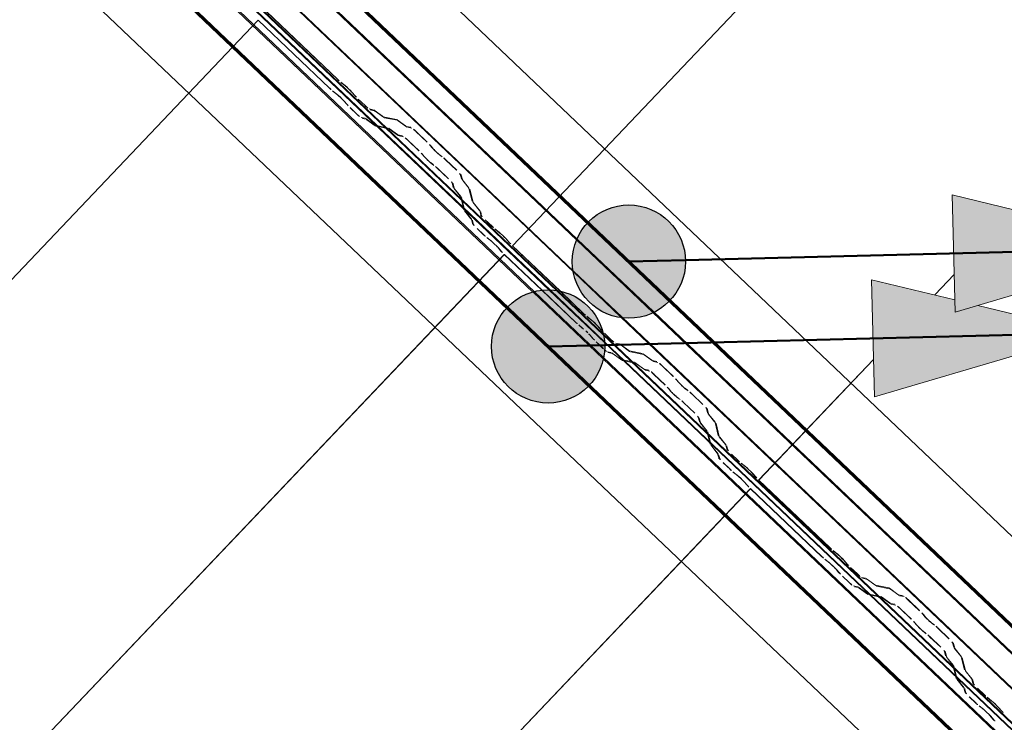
# Model space of a CAD drawing. Header units: metres. Extents: x 32343131.6 to 32343183.7, y 5699223.3 to 5699275.1.
# Tile 86 of 190: x 32343154.5 to 32343155.6, y 5699251.6 to 5699252.4. Entities that reach past the tile are written whole.
import ezdxf

# ---------------------------------------------------------------- set-up
doc = ezdxf.new("R2010")
doc.units = ezdxf.units.M
doc.layers.add('0-1', color=7, linetype='Continuous', lineweight=5)
doc.layers.add('A-DETL-GENF', color=7, linetype='Continuous', lineweight=18)
for name, color, linetype, lineweight, true_color in [('A-DETL-GENF-3', 5, 'Continuous', 18, 0x0000ff), ('A-DETL-GENF-4', 5, 'Continuous', 50, 0x0000ff), ('A-ROOF-1', 7, 'Continuous', 5, 0xcccccc), ('E-POWR-CNDT-1', 5, 'Continuous', 70, 0x0000ff), ('G-IMPT-1', 5, 'Continuous', 25, 0x0000ff), ('S-BEAM-1', 7, 'Continuous', 5, 0xcccccc)]:
    doc.layers.add(name, color=color, linetype=linetype, lineweight=lineweight, true_color=true_color)

# ---------------------------------------------------------------- blocks, each defined once
blk = doc.blocks.new('Ortgang Hochpunkt1 - Ortgang Hochpunkt-3544518-TGA_190_LP5_GR_DA-TGA-01_G_')
at = {"layer": 'A-ROOF-1'}
for p, q in [((89.4753, -25.0355), (54.6993, 8.0497)), ((89.4753, -25.0355), (54.6993, 8.0497)), ((69.0474, -5.8065), (63.3006, -0.3391)), ((69.046, -5.8064), (63.3008, -0.3406)), ((69.0387, -5.8056), (63.3019, -0.3478)), ((69.0375, -5.8055), (63.3021, -0.3489)), ((69.0195, -5.8076), (63.3009, -0.367)), ((63.3011, -0.3655), (69.0211, -5.8073)), ((69.0971, -5.8814), (69.0198, -5.8079)), ((69.0211, -5.8073), (69.0973, -5.8798)), ((69.0983, -5.8633), (69.0375, -5.8055)), ((69.0981, -5.8621), (69.0387, -5.8056)), ((69.097, -5.8549), (69.046, -5.8064)), ((69.0968, -5.8535), (69.0474, -5.8065)), ((71.9457, -8.5639), (69.0968, -5.8535)), ((71.9442, -8.5637), (69.097, -5.8549)), ((71.9369, -8.5629), (69.0981, -5.8621)), ((71.9358, -8.5628), (69.0983, -5.8633)), ((71.9177, -8.5648), (69.0971, -5.8814)), ((69.0973, -5.8798), (71.9192, -8.5645))]:
    blk.add_line(p, q, dxfattribs=at)
blk = doc.blocks.new('Wasserleitblech1 - Wasserleitblech-3545928-TGA_190_LP5_GR_DA-TGA-01_G_')
at = {"layer": 'A-ROOF-1'}
for p, q in [((97.5593, -16.5384), (62.7833, 16.5468)), ((97.5593, -16.5384), (62.7833, 16.5468)), ((71.6277, 8.3789), (77.3397, 2.9446)), ((77.3358, 2.9082), (71.5911, 8.3735)), ((77.3356, 2.9094), (71.5924, 8.3734)), ((77.3393, 2.9435), (71.6267, 8.3785)), ((77.4231, 2.8639), (77.3393, 2.9435)), ((77.3397, 2.9446), (77.4241, 2.8644)), ((77.3892, 2.8585), (77.3356, 2.9094)), ((77.3879, 2.8586), (77.3358, 2.9082)), ((80.2344, 0.1505), (77.3879, 2.8586)), ((80.2342, 0.1518), (77.3892, 2.8585)), ((80.2375, 0.1863), (77.4231, 2.8639)), ((77.4241, 2.8644), (80.2379, 0.1873))]:
    blk.add_line(p, q, dxfattribs=at)
blk = doc.blocks.new('ARC_190_LPX_FM_Stellplätze_rvt-1-TGA_190_LP5_GR_DA-TGA-01_G_')
at = {"layer": 'S-BEAM-1'}
for p, q in [((32343155.0355, 5699252.1228), (32343163.2978, 5699260.8073)), ((32343155.0355, 5699252.1228), (32343163.2978, 5699260.8073)), ((32343155.0356, 5699252.1229), (32343163.2979, 5699260.8074)), ((32343155.0356, 5699252.1229), (32343163.2979, 5699260.8074)), ((32343154.7638, 5699252.3813), (32343154.8426, 5699252.3063)), ((32343154.8427, 5699252.3064), (32343154.7639, 5699252.3814)), ((32343146.4925, 5699243.6873), (32343154.7548, 5699252.3718)), ((32343146.4925, 5699243.6873), (32343154.7548, 5699252.3718)), ((32343146.4926, 5699243.6874), (32343154.7549, 5699252.3719)), ((32343146.4926, 5699243.6874), (32343154.7549, 5699252.3719)), ((32343154.7548, 5699252.3718), (32343154.7549, 5699252.3719)), ((32343154.7549, 5699252.3719), (32343154.7548, 5699252.3718)), ((32343154.8336, 5699252.2968), (32343154.7548, 5699252.3718)), ((32343154.7549, 5699252.3719), (32343154.8337, 5699252.2969)), ((32343154.8507, 5699252.2998), (32343154.8459, 5699252.3036)), ((32343154.8466, 5699252.3028), (32343154.8514, 5699252.299)), ((32343154.8369, 5699252.2941), (32343154.8417, 5699252.2903)), ((32343154.8424, 5699252.2895), (32343154.8376, 5699252.2933)), ((32343154.8575, 5699252.2931), (32343154.8615, 5699252.2886)), ((32343154.8624, 5699252.2879), (32343154.8583, 5699252.2925)), ((32343154.8525, 5699252.2791), (32343154.8485, 5699252.2836)), ((32343154.8493, 5699252.283), (32343154.8534, 5699252.2784)), ((32343154.8729, 5699252.2777), (32343154.8653, 5699252.2849)), ((32343154.8653, 5699252.2848), (32343154.8728, 5699252.2776)), ((32343154.8638, 5699252.2681), (32343154.8562, 5699252.2753)), ((32343154.8563, 5699252.2754), (32343154.8638, 5699252.2682)), ((32343154.8819, 5699252.2731), (32343154.8775, 5699252.274)), ((32343154.8785, 5699252.2729), (32343154.883, 5699252.272)), ((32343154.8921, 5699252.2658), (32343154.8829, 5699252.2725)), ((32343154.8838, 5699252.2715), (32343154.893, 5699252.2649)), ((32343154.8685, 5699252.2645), (32343154.8729, 5699252.2636)), ((32343154.874, 5699252.2625), (32343154.8695, 5699252.2634)), ((32343154.8739, 5699252.263), (32343154.8831, 5699252.2563)), ((32343154.884, 5699252.2554), (32343154.8748, 5699252.2621)), ((32343154.9074, 5699252.2624), (32343154.8929, 5699252.2653)), ((32343154.894, 5699252.2643), (32343154.9085, 5699252.2614)), ((32343154.9176, 5699252.2552), (32343154.9084, 5699252.2618)), ((32343154.9093, 5699252.2609), (32343154.9185, 5699252.2542)), ((32343154.8839, 5699252.2559), (32343154.8984, 5699252.2529)), ((32343154.8994, 5699252.2519), (32343154.885, 5699252.2548)), ((32343154.8994, 5699252.2523), (32343154.9086, 5699252.2457)), ((32343154.9094, 5699252.2448), (32343154.9002, 5699252.2514)), ((32343154.9233, 5699252.2537), (32343154.9184, 5699252.2547)), ((32343154.9195, 5699252.2537), (32343154.9244, 5699252.2527)), ((32343154.929, 5699252.2489), (32343154.9413, 5699252.2372)), ((32343154.9414, 5699252.2373), (32343154.9291, 5699252.249)), ((32343154.9094, 5699252.2452), (32343154.9143, 5699252.2442)), ((32343154.9154, 5699252.2432), (32343154.9104, 5699252.2442)), ((32343154.9323, 5699252.2277), (32343154.92, 5699252.2394)), ((32343154.9201, 5699252.2395), (32343154.9324, 5699252.2278)), ((32343154.9448, 5699252.2336), (32343154.9466, 5699252.2314)), ((32343154.9475, 5699252.2306), (32343154.9457, 5699252.2328)), ((32343154.9375, 5699252.2219), (32343154.9358, 5699252.2241)), ((32343154.9367, 5699252.2233), (32343154.9385, 5699252.2211)), ((32343154.957, 5699252.2221), (32343154.9547, 5699252.2238)), ((32343154.9555, 5699252.2229), (32343154.9578, 5699252.2212)), ((32343154.9616, 5699252.2179), (32343154.9739, 5699252.2062)), ((32343154.974, 5699252.2063), (32343154.9617, 5699252.218)), ((32343154.9457, 5699252.2143), (32343154.948, 5699252.2126)), ((32343154.9488, 5699252.2117), (32343154.9465, 5699252.2134)), ((32343154.9649, 5699252.1967), (32343154.9525, 5699252.2084)), ((32343154.9526, 5699252.2085), (32343154.965, 5699252.1968)), ((32343154.9779, 5699252.2018), (32343154.9791, 5699252.1969)), ((32343154.9802, 5699252.1959), (32343154.979, 5699252.2008)), ((32343154.9798, 5699252.1959), (32343154.9869, 5699252.1871)), ((32343154.9878, 5699252.1862), (32343154.9807, 5699252.1951)), ((32343154.9701, 5699252.1874), (32343154.9689, 5699252.1923)), ((32343154.97, 5699252.1913), (32343154.9712, 5699252.1864)), ((32343154.9779, 5699252.1776), (32343154.9707, 5699252.1865)), ((32343154.9717, 5699252.1856), (32343154.9788, 5699252.1768)), ((32343154.9874, 5699252.1863), (32343154.991, 5699252.172)), ((32343154.9921, 5699252.171), (32343154.9885, 5699252.1853)), ((32343154.982, 5699252.1625), (32343154.9784, 5699252.1768)), ((32343154.9794, 5699252.1758), (32343154.9831, 5699252.1615)), ((32343154.9897, 5699252.1527), (32343154.9826, 5699252.1615)), ((32343154.9917, 5699252.171), (32343154.9988, 5699252.1622)), ((32343154.9997, 5699252.1613), (32343154.9926, 5699252.1702)), ((32343154.9993, 5699252.1614), (32343155.0004, 5699252.157)), ((32343154.9836, 5699252.1607), (32343154.9907, 5699252.1519)), ((32343154.9914, 5699252.1475), (32343154.9903, 5699252.1519)), ((32343154.9913, 5699252.1509), (32343154.9925, 5699252.1465)), ((32343155.0015, 5699252.156), (32343155.0004, 5699252.1604)), ((32343155.0054, 5699252.1515), (32343155.0129, 5699252.1443)), ((32343155.013, 5699252.1444), (32343155.0055, 5699252.1516)), ((32343155.0039, 5699252.1348), (32343154.9964, 5699252.142)), ((32343154.9965, 5699252.1421), (32343155.004, 5699252.1349)), ((32343155.0209, 5699252.1378), (32343155.0162, 5699252.1416)), ((32343155.0169, 5699252.1408), (32343155.0216, 5699252.137)), ((32343155.0072, 5699252.1321), (32343155.0119, 5699252.1283)), ((32343155.0126, 5699252.1275), (32343155.0079, 5699252.1313)), ((32343155.0278, 5699252.1312), (32343155.0318, 5699252.1266)), ((32343155.0326, 5699252.1259), (32343155.0286, 5699252.1305)), ((32343155.0228, 5699252.1171), (32343155.0188, 5699252.1217)), ((32343155.0196, 5699252.121), (32343155.0236, 5699252.1164)), ((32343155.0356, 5699252.1229), (32343155.0355, 5699252.1228)), ((32343155.0355, 5699252.1228), (32343155.0356, 5699252.1229)), ((32343155.0355, 5699252.1228), (32343155.0882, 5699252.0727)), ((32343155.0884, 5699252.0727), (32343155.0356, 5699252.1229)), ((32343146.7642, 5699243.4288), (32343155.0265, 5699252.1133)), ((32343146.7642, 5699243.4288), (32343155.0265, 5699252.1133)), ((32343146.7643, 5699243.4289), (32343155.0266, 5699252.1134)), ((32343146.7643, 5699243.4289), (32343155.0266, 5699252.1134)), ((32343155.0265, 5699252.1133), (32343155.0266, 5699252.1134)), ((32343155.0266, 5699252.1134), (32343155.0265, 5699252.1133)), ((32343155.0683, 5699252.0735), (32343155.0265, 5699252.1133)), ((32343155.0266, 5699252.1134), (32343155.0685, 5699252.0735)), ((32343155.5015, 5699252.0686), (32343155.523, 5699252.0911)), ((32343155.5015, 5699252.0686), (32343155.523, 5699252.0911)), ((32343155.5015, 5699252.0686), (32343155.523, 5699252.0911)), ((32343155.5015, 5699252.0686), (32343155.523, 5699252.0911)), ((32343155.1053, 5699252.0383), (32343155.0683, 5699252.0735)), ((32343155.0685, 5699252.0735), (32343155.1054, 5699252.0384)), ((32343155.0882, 5699252.0727), (32343155.1143, 5699252.0478)), ((32343155.1144, 5699252.0479), (32343155.0884, 5699252.0727)), ((32343155.1224, 5699252.0413), (32343155.1176, 5699252.0451)), ((32343155.1183, 5699252.0443), (32343155.1231, 5699252.0405)), ((32343155.1086, 5699252.0356), (32343155.1133, 5699252.0318)), ((32343155.114, 5699252.031), (32343155.1093, 5699252.0348)), ((32343155.1292, 5699252.0347), (32343155.1332, 5699252.0301)), ((32343155.1341, 5699252.0294), (32343155.13, 5699252.034)), ((32343155.1242, 5699252.0206), (32343155.1202, 5699252.0252)), ((32343155.121, 5699252.0245), (32343155.125, 5699252.0199)), ((32343155.1369, 5699252.0263), (32343155.1445, 5699252.0191)), ((32343155.1445, 5699252.0192), (32343155.137, 5699252.0264)), ((32343155.1354, 5699252.0097), (32343155.1279, 5699252.0168)), ((32343155.128, 5699252.0169), (32343155.1355, 5699252.0098)), ((32343155.1536, 5699252.0146), (32343155.1492, 5699252.0155)), ((32343155.1502, 5699252.0144), (32343155.1547, 5699252.0135)), ((32343155.1638, 5699252.0073), (32343155.1546, 5699252.014)), ((32343155.1555, 5699252.0131), (32343155.1647, 5699252.0064)), ((32343155.1401, 5699252.006), (32343155.1446, 5699252.0051)), ((32343155.1457, 5699252.0041), (32343155.1412, 5699252.005)), ((32343155.1456, 5699252.0045), (32343155.1548, 5699251.9978)), ((32343155.1557, 5699251.9969), (32343155.1465, 5699252.0036)), ((32343155.1791, 5699252.0039), (32343155.1646, 5699252.0069)), ((32343155.1657, 5699252.0058), (32343155.1802, 5699252.0029)), ((32343155.1893, 5699251.9967), (32343155.1801, 5699252.0033)), ((32343155.1809, 5699252.0024), (32343155.1902, 5699251.9958)), ((32343155.1556, 5699251.9974), (32343155.1701, 5699251.9944)), ((32343155.1711, 5699251.9934), (32343155.1567, 5699251.9963)), ((32343155.1711, 5699251.9939), (32343155.1803, 5699251.9872)), ((32343155.1811, 5699251.9863), (32343155.1719, 5699251.9929)), ((32343155.195, 5699251.9952), (32343155.1901, 5699251.9962)), ((32343155.1912, 5699251.9952), (32343155.1961, 5699251.9942)), ((32343155.2007, 5699251.9904), (32343155.213, 5699251.9787)), ((32343155.2131, 5699251.9788), (32343155.2008, 5699251.9905)), ((32343155.3072, 5699251.8643), (32343155.4339, 5699251.9975)), ((32343155.3072, 5699251.8643), (32343155.4339, 5699251.9975)), ((32343155.3073, 5699251.8644), (32343155.4339, 5699251.9975)), ((32343155.3073, 5699251.8644), (32343155.4339, 5699251.9975)), ((32343155.1811, 5699251.9867), (32343155.186, 5699251.9857)), ((32343155.1871, 5699251.9847), (32343155.1821, 5699251.9857)), ((32343155.204, 5699251.9692), (32343155.1917, 5699251.9809)), ((32343155.1918, 5699251.981), (32343155.2041, 5699251.9693)), ((32343155.2092, 5699251.9634), (32343155.2074, 5699251.9656)), ((32343155.2165, 5699251.9751), (32343155.2183, 5699251.9729)), ((32343155.2192, 5699251.9721), (32343155.2174, 5699251.9743)), ((32343155.2084, 5699251.9648), (32343155.2102, 5699251.9626)), ((32343155.2174, 5699251.9558), (32343155.2196, 5699251.9541)), ((32343155.2205, 5699251.9532), (32343155.2182, 5699251.9549)), ((32343155.2287, 5699251.9636), (32343155.2264, 5699251.9653)), ((32343155.2272, 5699251.9644), (32343155.2295, 5699251.9627)), ((32343155.2333, 5699251.9595), (32343155.2456, 5699251.9477)), ((32343155.2457, 5699251.9478), (32343155.2333, 5699251.9595)), ((32343155.2366, 5699251.9382), (32343155.2242, 5699251.95)), ((32343155.2243, 5699251.9501), (32343155.2366, 5699251.9383)), ((32343155.2418, 5699251.9289), (32343155.2406, 5699251.9338)), ((32343155.2496, 5699251.9433), (32343155.2508, 5699251.9384)), ((32343155.2519, 5699251.9374), (32343155.2507, 5699251.9423)), ((32343155.2515, 5699251.9375), (32343155.2586, 5699251.9286)), ((32343155.2595, 5699251.9278), (32343155.2524, 5699251.9366)), ((32343155.2416, 5699251.9328), (32343155.2429, 5699251.9279)), ((32343155.2495, 5699251.9191), (32343155.2424, 5699251.928)), ((32343155.2434, 5699251.9272), (32343155.2505, 5699251.9183)), ((32343155.2591, 5699251.9278), (32343155.2627, 5699251.9135)), ((32343155.2638, 5699251.9125), (32343155.2602, 5699251.9268)), ((32343155.2537, 5699251.904), (32343155.25, 5699251.9183)), ((32343155.2511, 5699251.9173), (32343155.2548, 5699251.903)), ((32343155.2633, 5699251.9125), (32343155.2705, 5699251.9037)), ((32343155.2714, 5699251.9029), (32343155.2643, 5699251.9117)), ((32343155.2614, 5699251.8942), (32343155.2543, 5699251.9031)), ((32343155.2553, 5699251.9022), (32343155.2624, 5699251.8934)), ((32343155.271, 5699251.9029), (32343155.2721, 5699251.8985)), ((32343155.2732, 5699251.8975), (32343155.2721, 5699251.9019)), ((32343155.2631, 5699251.889), (32343155.2619, 5699251.8934)), ((32343155.263, 5699251.8924), (32343155.2642, 5699251.888)), ((32343155.2771, 5699251.893), (32343155.2846, 5699251.8858)), ((32343155.2847, 5699251.8859), (32343155.2772, 5699251.8931)), ((32343155.2681, 5699251.8836), (32343155.2757, 5699251.8764)), ((32343155.2756, 5699251.8763), (32343155.2681, 5699251.8835)), ((32343155.2926, 5699251.8793), (32343155.2879, 5699251.8831)), ((32343155.2886, 5699251.8823), (32343155.2933, 5699251.8785)), ((32343155.2788, 5699251.8736), (32343155.2836, 5699251.8698)), ((32343155.2843, 5699251.869), (32343155.2795, 5699251.8728)), ((32343155.2995, 5699251.8727), (32343155.3035, 5699251.8681)), ((32343155.3043, 5699251.8674), (32343155.3003, 5699251.872)), ((32343155.2945, 5699251.8586), (32343155.2904, 5699251.8632)), ((32343155.2913, 5699251.8625), (32343155.2953, 5699251.858)), ((32343155.3073, 5699251.8644), (32343155.3072, 5699251.8643)), ((32343155.3072, 5699251.8643), (32343155.3073, 5699251.8644)), ((32343155.3072, 5699251.8643), (32343155.386, 5699251.7893)), ((32343155.3861, 5699251.7894), (32343155.3073, 5699251.8644)), ((32343147.3043, 5699243.4524), (32343155.2983, 5699251.8549)), ((32343147.3043, 5699243.4524), (32343155.2983, 5699251.8549)), ((32343147.3043, 5699243.4524), (32343155.2982, 5699251.8548)), ((32343147.3043, 5699243.4524), (32343155.2982, 5699251.8548)), ((32343155.2982, 5699251.8548), (32343155.2983, 5699251.8549)), ((32343155.2983, 5699251.8549), (32343155.2982, 5699251.8548)), ((32343155.377, 5699251.7798), (32343155.2982, 5699251.8548)), ((32343155.2983, 5699251.8549), (32343155.3771, 5699251.7799)), ((32343155.394, 5699251.7828), (32343155.3893, 5699251.7866)), ((32343155.39, 5699251.7858), (32343155.3948, 5699251.782)), ((32343155.3803, 5699251.7771), (32343155.385, 5699251.7733)), ((32343155.3857, 5699251.7725), (32343155.381, 5699251.7763)), ((32343155.4009, 5699251.7762), (32343155.4049, 5699251.7716)), ((32343155.4058, 5699251.7709), (32343155.4017, 5699251.7755)), ((32343155.3959, 5699251.7621), (32343155.3919, 5699251.7667)), ((32343155.3927, 5699251.766), (32343155.3967, 5699251.7615)), ((32343155.4086, 5699251.7678), (32343155.4161, 5699251.7607)), ((32343155.4162, 5699251.7608), (32343155.4087, 5699251.7679)), ((32343155.4071, 5699251.7512), (32343155.3996, 5699251.7583)), ((32343155.3997, 5699251.7584), (32343155.4072, 5699251.7513)), ((32343155.4253, 5699251.7561), (32343155.4209, 5699251.757)), ((32343155.4219, 5699251.756), (32343155.4264, 5699251.7551)), ((32343155.4355, 5699251.7489), (32343155.4263, 5699251.7555)), ((32343155.4272, 5699251.7546), (32343155.4364, 5699251.7479)), ((32343155.4508, 5699251.7455), (32343155.4363, 5699251.7484)), ((32343155.4118, 5699251.7475), (32343155.4163, 5699251.7466)), ((32343155.4173, 5699251.7456), (32343155.4129, 5699251.7465)), ((32343155.4173, 5699251.746), (32343155.4265, 5699251.7394)), ((32343155.4274, 5699251.7385), (32343155.4181, 5699251.7451)), ((32343155.4273, 5699251.7389), (32343155.4418, 5699251.736)), ((32343155.4428, 5699251.7349), (32343155.4283, 5699251.7379)), ((32343155.4374, 5699251.7474), (32343155.4518, 5699251.7444)), ((32343155.461, 5699251.7382), (32343155.4518, 5699251.7449)), ((32343155.4526, 5699251.744), (32343155.4618, 5699251.7373)), ((32343155.4667, 5699251.7367), (32343155.4618, 5699251.7377)), ((32343155.4427, 5699251.7354), (32343155.452, 5699251.7287)), ((32343155.4528, 5699251.7278), (32343155.4436, 5699251.7345)), ((32343155.4528, 5699251.7283), (32343155.4577, 5699251.7273)), ((32343155.4588, 5699251.7262), (32343155.4538, 5699251.7272)), ((32343155.4628, 5699251.7367), (32343155.4678, 5699251.7357)), ((32343155.4724, 5699251.7319), (32343155.4847, 5699251.7202)), ((32343155.4848, 5699251.7203), (32343155.4725, 5699251.732)), ((32343155.4757, 5699251.7107), (32343155.4634, 5699251.7225)), ((32343155.4635, 5699251.7226), (32343155.4758, 5699251.7108)), ((32343155.4881, 5699251.7166), (32343155.4899, 5699251.7144)), ((32343155.4909, 5699251.7136), (32343155.4891, 5699251.7158)), ((32343155.4809, 5699251.705), (32343155.4791, 5699251.7072)), ((32343155.4801, 5699251.7064), (32343155.4819, 5699251.7042)), ((32343155.5004, 5699251.7051), (32343155.4981, 5699251.7068)), ((32343155.4989, 5699251.7059), (32343155.5012, 5699251.7042)), ((32343155.489, 5699251.6973), (32343155.4913, 5699251.6956)), ((32343155.4922, 5699251.6947), (32343155.4899, 5699251.6964)), ((32343155.5049, 5699251.701), (32343155.5173, 5699251.6892)), ((32343155.5174, 5699251.6893), (32343155.505, 5699251.7011)), ((32343155.5082, 5699251.6798), (32343155.4959, 5699251.6915)), ((32343155.496, 5699251.6916), (32343155.5083, 5699251.6799)), ((32343155.5213, 5699251.6848), (32343155.5225, 5699251.6799)), ((32343155.5236, 5699251.6789), (32343155.5224, 5699251.6838)), ((32343155.5135, 5699251.6705), (32343155.5122, 5699251.6753)), ((32343155.5133, 5699251.6743), (32343155.5146, 5699251.6695)), ((32343155.5231, 5699251.679), (32343155.5302, 5699251.6701)), ((32343155.5312, 5699251.6693), (32343155.5241, 5699251.6782)), ((32343155.5212, 5699251.6606), (32343155.5141, 5699251.6695)), ((32343155.5151, 5699251.6687), (32343155.5222, 5699251.6598)), ((32343155.5308, 5699251.6693), (32343155.5344, 5699251.655)), ((32343155.5355, 5699251.654), (32343155.5318, 5699251.6683)), ((32343155.5254, 5699251.6456), (32343155.5217, 5699251.6599)), ((32343155.5228, 5699251.6588), (32343155.5265, 5699251.6445)), ((32343155.535, 5699251.6541), (32343155.5421, 5699251.6452)), ((32343155.5431, 5699251.6444), (32343155.536, 5699251.6532)), ((32343155.5331, 5699251.6357), (32343155.526, 5699251.6446)), ((32343155.527, 5699251.6438), (32343155.5341, 5699251.6349)), ((32343155.5426, 5699251.6444), (32343155.5438, 5699251.64)), ((32343155.5449, 5699251.639), (32343155.5437, 5699251.6434)), ((32343155.5347, 5699251.6305), (32343155.5336, 5699251.6349)), ((32343155.5347, 5699251.6339), (32343155.5358, 5699251.6295)), ((32343155.5488, 5699251.6345), (32343155.5563, 5699251.6274)), ((32343155.5564, 5699251.6274), (32343155.5489, 5699251.6346)), ((32343155.5473, 5699251.6179), (32343155.5397, 5699251.625)), ((32343155.5398, 5699251.6251), (32343155.5473, 5699251.618)), ((32343155.5643, 5699251.6208), (32343155.5595, 5699251.6246)), ((32343155.5603, 5699251.6238), (32343155.565, 5699251.62)), ((32343155.5505, 5699251.6152), (32343155.5553, 5699251.6114)), ((32343155.556, 5699251.6106), (32343155.5512, 5699251.6144)), ((32343155.5712, 5699251.6142), (32343155.5752, 5699251.6096)), ((32343155.576, 5699251.609), (32343155.572, 5699251.6135)), ((32343155.5662, 5699251.6001), (32343155.5621, 5699251.6047)), ((32343155.563, 5699251.604), (32343155.567, 5699251.5995))]:
    blk.add_line(p, q, dxfattribs=at)
for centre, major_axis, ratio, start_param, end_param in [((32343154.8431, 5699252.3068), (-0.00543, 0.00517), 0.087155, 1.570797, 2.355301), ((32343154.8431, 5699252.3068), (-0.00435, 0.00414), 0.087155, 1.570797, 2.355303), ((32343154.8341, 5699252.2973), (-0.00543, 0.00517), 0.087156, 1.570796, 2.355303), ((32343154.8341, 5699252.2973), (-0.00435, 0.00414), 0.087156, 1.570796, 2.355303), ((32343154.8542, 5699252.2958), (-0.00543, 0.00517), 0.087155, 3.927883, 5.496896), ((32343154.8542, 5699252.2958), (-0.00435, 0.00414), 0.087155, 3.927886, 5.496896), ((32343154.8452, 5699252.2863), (-0.00543, 0.00517), 0.087156, 3.927881, 5.496895), ((32343154.8452, 5699252.2863), (-0.00435, 0.00414), 0.087156, 3.927883, 5.496893), ((32343154.8657, 5699252.2853), (-0.00543, 0.00517), 0.087156, 0.78629, 1.570796), ((32343154.8657, 5699252.2853), (-0.00435, 0.00414), 0.087156, 0.786291, 1.570797), ((32343154.8567, 5699252.2758), (-0.00543, 0.00517), 0.087155, 0.786292, 1.570797), ((32343154.8567, 5699252.2758), (-0.00435, 0.00414), 0.087155, 0.78629, 1.570797), ((32343154.8732, 5699252.2781), (-0.00543, 0.00517), 0.087156, 1.570796, 3.003606), ((32343154.8732, 5699252.2781), (-0.00435, 0.00414), 0.087156, 1.570796, 3.003604), ((32343154.8872, 5699252.2679), (-0.00543, 0.00517), 0.087156, 5.711273, 6.145196), ((32343154.8872, 5699252.2679), (-0.00435, 0.00414), 0.087156, 5.711276, 6.145196), ((32343154.8642, 5699252.2686), (-0.00435, 0.00414), 0.087156, 1.570796, 3.003607), ((32343154.8642, 5699252.2686), (-0.00543, 0.00517), 0.087156, 1.570796, 3.003604), ((32343154.8782, 5699252.2584), (-0.00543, 0.00517), 0.087156, 5.711274, 6.145196), ((32343154.8782, 5699252.2584), (-0.00435, 0.00414), 0.087156, 5.711273, 6.145199), ((32343154.8887, 5699252.2695), (-0.00435, 0.00414), 0.087156, 2.56968, 3.003604), ((32343154.8887, 5699252.2695), (-0.00543, 0.00517), 0.087155, 2.569681, 3.003606), ((32343154.9127, 5699252.2572), (-0.00543, 0.00517), 0.087156, 5.711273, 6.145196), ((32343154.9127, 5699252.2572), (-0.00435, 0.00414), 0.087156, 5.711276, 6.145196), ((32343154.8797, 5699252.26), (-0.00435, 0.00414), 0.087156, 2.56968, 3.003601), ((32343154.8797, 5699252.26), (-0.00543, 0.00517), 0.087156, 2.569682, 3.003604), ((32343154.9037, 5699252.2477), (-0.00543, 0.00517), 0.087156, 5.711274, 6.145196), ((32343154.9037, 5699252.2477), (-0.00435, 0.00414), 0.087156, 5.711273, 6.145199), ((32343154.9141, 5699252.2589), (-0.00435, 0.00414), 0.087156, 2.569679, 3.003604), ((32343154.9141, 5699252.2589), (-0.00543, 0.00517), 0.087155, 2.569681, 3.003605), ((32343154.9287, 5699252.2485), (-0.00543, 0.00517), 0.087156, 4.712389, 6.145195), ((32343154.9287, 5699252.2485), (-0.00435, 0.00414), 0.087156, 4.712389, 6.145196), ((32343154.9051, 5699252.2494), (-0.00435, 0.00414), 0.087156, 2.56968, 3.003598), ((32343154.9051, 5699252.2494), (-0.00543, 0.00517), 0.087156, 2.569682, 3.003604), ((32343154.9196, 5699252.239), (-0.00543, 0.00517), 0.087156, 4.712389, 6.145196), ((32343154.9196, 5699252.239), (-0.00435, 0.00414), 0.087156, 4.712389, 6.1452), ((32343154.941, 5699252.2368), (-0.00435, 0.00414), 0.087156, 3.741008, 4.712389), ((32343154.941, 5699252.2368), (-0.00543, 0.00517), 0.087156, 3.741009, 4.712389), ((32343154.9513, 5699252.2274), (-0.00543, 0.00517), 0.087156, 0.599416, 2.542173), ((32343154.9513, 5699252.2274), (-0.00435, 0.00414), 0.087156, 0.599417, 2.542175), ((32343154.932, 5699252.2273), (-0.00435, 0.00414), 0.087155, 3.74101, 4.712389), ((32343154.932, 5699252.2273), (-0.00543, 0.00517), 0.087156, 3.741011, 4.712389), ((32343154.9423, 5699252.2179), (-0.00543, 0.00517), 0.087156, 0.599418, 2.542175), ((32343154.9423, 5699252.2179), (-0.00435, 0.00414), 0.087156, 0.599417, 2.542173), ((32343154.9612, 5699252.2175), (-0.00543, 0.00517), 0.087156, 4.712389, 5.683764), ((32343154.9612, 5699252.2175), (-0.00435, 0.00414), 0.087156, 4.712389, 5.683767), ((32343154.9522, 5699252.2081), (-0.00543, 0.00517), 0.087156, 4.712389, 5.683768), ((32343154.9522, 5699252.2081), (-0.00435, 0.00414), 0.087156, 4.712389, 5.683773), ((32343154.9645, 5699252.1963), (-0.00435, 0.00414), 0.087155, 3.279582, 4.71239), ((32343154.9645, 5699252.1963), (-0.00543, 0.00517), 0.087155, 3.27958, 4.71239), ((32343154.9735, 5699252.2058), (-0.00435, 0.00414), 0.087155, 3.279584, 4.712389), ((32343154.9735, 5699252.2058), (-0.00543, 0.00517), 0.087155, 3.279582, 4.712389), ((32343154.9846, 5699252.1918), (-0.00543, 0.00517), 0.087156, 0.137989, 0.57191), ((32343154.9846, 5699252.1918), (-0.00435, 0.00414), 0.087156, 0.137989, 0.571912), ((32343154.9756, 5699252.1824), (-0.00543, 0.00517), 0.087156, 0.137993, 0.571912), ((32343154.9756, 5699252.1824), (-0.00435, 0.00414), 0.087156, 0.137989, 0.571914), ((32343154.983, 5699252.1903), (-0.00435, 0.00414), 0.087156, 3.279579, 3.713505), ((32343154.983, 5699252.1903), (-0.00543, 0.00517), 0.087156, 3.279581, 3.713503), ((32343154.974, 5699252.1809), (-0.00435, 0.00414), 0.087155, 3.279582, 3.713505), ((32343154.974, 5699252.1809), (-0.00543, 0.00517), 0.087156, 3.279586, 3.713505), ((32343154.9875, 5699252.1575), (-0.00543, 0.00517), 0.087156, 0.137988, 0.571912), ((32343154.9875, 5699252.1575), (-0.00435, 0.00414), 0.087156, 0.137989, 0.571912), ((32343154.9965, 5699252.1669), (-0.00543, 0.00517), 0.087156, 0.137989, 0.571915), ((32343154.9965, 5699252.1669), (-0.00435, 0.00414), 0.087156, 0.137991, 0.571912), ((32343154.9949, 5699252.1654), (-0.00435, 0.00414), 0.087156, 3.279578, 3.713505), ((32343154.9859, 5699252.1559), (-0.00435, 0.00414), 0.087156, 3.279581, 3.713498), ((32343154.9859, 5699252.1559), (-0.00543, 0.00517), 0.087156, 3.279585, 3.713505), ((32343154.9949, 5699252.1654), (-0.00543, 0.00517), 0.087156, 3.279581, 3.713502), ((32343155.0058, 5699252.1519), (-0.00543, 0.00517), 0.087156, 0.137989, 1.570796), ((32343155.0058, 5699252.1519), (-0.00435, 0.00414), 0.087156, 0.137988, 1.570796), ((32343154.9968, 5699252.1424), (-0.00543, 0.00517), 0.087156, 0.137986, 1.570796), ((32343154.9968, 5699252.1424), (-0.00435, 0.00414), 0.087156, 0.137989, 1.570796), ((32343155.0134, 5699252.1448), (-0.00543, 0.00517), 0.087155, 1.570797, 2.355302), ((32343155.0134, 5699252.1448), (-0.00435, 0.00414), 0.087155, 1.570796, 2.355303), ((32343155.0043, 5699252.1353), (-0.00543, 0.00517), 0.087156, 1.570796, 2.355302), ((32343155.0043, 5699252.1353), (-0.00435, 0.00414), 0.087156, 1.570796, 2.355308), ((32343155.0244, 5699252.1338), (-0.00543, 0.00517), 0.087156, 3.927883, 5.496896), ((32343155.0244, 5699252.1338), (-0.00435, 0.00414), 0.087156, 3.927882, 5.496895), ((32343155.0154, 5699252.1243), (-0.00543, 0.00517), 0.087155, 3.927883, 5.496896), ((32343155.0154, 5699252.1243), (-0.00435, 0.00414), 0.087156, 3.927883, 5.496895), ((32343155.036, 5699252.1233), (-0.00543, 0.00517), 0.087156, 0.78629, 1.570796), ((32343155.036, 5699252.1233), (-0.00435, 0.00414), 0.087156, 0.78629, 1.570796), ((32343155.0269, 5699252.1138), (-0.00543, 0.00517), 0.087156, 0.786288, 1.570797), ((32343155.0269, 5699252.1138), (-0.00435, 0.00414), 0.087156, 0.78629, 1.570797), ((32343155.1148, 5699252.0483), (-0.00543, 0.00517), 0.087156, 1.570796, 2.355302), ((32343155.1148, 5699252.0483), (-0.00435, 0.00414), 0.087156, 1.570796, 2.355303), ((32343155.1058, 5699252.0388), (-0.00543, 0.00517), 0.087156, 1.570796, 2.355302), ((32343155.1058, 5699252.0388), (-0.00435, 0.00414), 0.087156, 1.570796, 2.355303), ((32343155.1259, 5699252.0373), (-0.00543, 0.00517), 0.087155, 3.927883, 5.496894), ((32343155.1259, 5699252.0373), (-0.00435, 0.00414), 0.087155, 3.927885, 5.496896), ((32343155.1169, 5699252.0278), (-0.00543, 0.00517), 0.087156, 4.451539, 5.496895), ((32343155.1169, 5699252.0278), (-0.00435, 0.00414), 0.087156, 4.450887, 5.496894), ((32343155.1169, 5699252.0278), (-0.00435, 0.00414), 0.087155, 3.927883, 4.400546), ((32343155.1169, 5699252.0278), (-0.00543, 0.00517), 0.087156, 3.92788, 4.450887), ((32343155.1284, 5699252.0173), (-0.00543, 0.00517), 0.087155, 0.786293, 1.570797), ((32343155.1284, 5699252.0173), (-0.00435, 0.00414), 0.087155, 0.786291, 1.570797), ((32343155.1374, 5699252.0268), (-0.00543, 0.00517), 0.087155, 0.786291, 0.957327), ((32343155.1374, 5699252.0268), (-0.00435, 0.00414), 0.087156, 0.802051, 0.994575), ((32343155.1374, 5699252.0268), (-0.00543, 0.00517), 0.087156, 1.047792, 1.136541), ((32343155.1374, 5699252.0268), (-0.00435, 0.00414), 0.087156, 1.067705, 1.570796), ((32343155.1374, 5699252.0268), (-0.00543, 0.00517), 0.087156, 1.199894, 1.570797), ((32343155.1359, 5699252.0101), (-0.00543, 0.00517), 0.087156, 1.570796, 1.809598), ((32343155.1359, 5699252.0101), (-0.00435, 0.00414), 0.087156, 1.570796, 1.75042), ((32343155.1449, 5699252.0196), (-0.00435, 0.00414), 0.087156, 1.570796, 3.003604), ((32343155.1449, 5699252.0196), (-0.00543, 0.00517), 0.087156, 1.570796, 3.003607), ((32343155.1589, 5699252.0094), (-0.00543, 0.00517), 0.087156, 5.711273, 6.145196), ((32343155.1589, 5699252.0094), (-0.00435, 0.00414), 0.087156, 5.711274, 6.145196), ((32343155.1359, 5699252.0101), (-0.00435, 0.00414), 0.087156, 1.875436, 3.003606), ((32343155.1359, 5699252.0101), (-0.00543, 0.00517), 0.087156, 1.82644, 3.003604), ((32343155.1499, 5699251.9999), (-0.00543, 0.00517), 0.087156, 5.711274, 6.145196), ((32343155.1499, 5699251.9999), (-0.00435, 0.00414), 0.087156, 5.711273, 6.145198), ((32343155.1604, 5699252.011), (-0.00435, 0.00414), 0.087156, 2.569683, 3.003604), ((32343155.1604, 5699252.011), (-0.00543, 0.00517), 0.087156, 2.569681, 3.003603), ((32343155.1844, 5699251.9987), (-0.00543, 0.00517), 0.087156, 5.711273, 6.145196), ((32343155.1844, 5699251.9987), (-0.00435, 0.00414), 0.087156, 5.711277, 6.145196), ((32343155.1513, 5699252.0015), (-0.00435, 0.00414), 0.087156, 2.56968, 3.003599), ((32343155.1513, 5699252.0015), (-0.00543, 0.00517), 0.087156, 2.569681, 3.003604), ((32343155.1754, 5699251.9893), (-0.00543, 0.00517), 0.087156, 5.711271, 6.145196), ((32343155.1754, 5699251.9893), (-0.00435, 0.00414), 0.087156, 5.711273, 6.145198), ((32343155.1858, 5699252.0004), (-0.00435, 0.00414), 0.087156, 2.569685, 3.003604), ((32343155.1858, 5699252.0004), (-0.00543, 0.00517), 0.087156, 2.56968, 3.003602), ((32343155.2003, 5699251.99), (-0.00543, 0.00517), 0.087156, 4.712389, 6.145196), ((32343155.2003, 5699251.99), (-0.00435, 0.00414), 0.087156, 4.712389, 6.145196), ((32343155.1768, 5699251.9909), (-0.00435, 0.00414), 0.087156, 2.56968, 3.003599), ((32343155.1768, 5699251.9909), (-0.00543, 0.00517), 0.087155, 2.56968, 3.003604), ((32343155.1913, 5699251.9806), (-0.00543, 0.00517), 0.087156, 4.712389, 6.145196), ((32343155.1913, 5699251.9806), (-0.00435, 0.00414), 0.087156, 4.712389, 6.145201), ((32343155.2127, 5699251.9783), (-0.00435, 0.00414), 0.087155, 3.74101, 4.712389), ((32343155.2127, 5699251.9783), (-0.00543, 0.00517), 0.087155, 3.74101, 4.712389), ((32343155.2036, 5699251.9688), (-0.00435, 0.00414), 0.087156, 3.74101, 4.712389), ((32343155.2036, 5699251.9688), (-0.00543, 0.00517), 0.087156, 3.74101, 4.712389), ((32343155.223, 5699251.9689), (-0.00543, 0.00517), 0.087156, 0.599417, 2.542173), ((32343155.223, 5699251.9689), (-0.00435, 0.00414), 0.087156, 0.599418, 2.542175), ((32343155.214, 5699251.9594), (-0.00543, 0.00517), 0.087156, 0.599415, 2.542175), ((32343155.214, 5699251.9594), (-0.00435, 0.00414), 0.087156, 0.599417, 2.542175), ((32343155.2329, 5699251.9591), (-0.00543, 0.00517), 0.087156, 4.712389, 5.683767), ((32343155.2329, 5699251.9591), (-0.00435, 0.00414), 0.087156, 4.712389, 5.683768), ((32343155.2239, 5699251.9496), (-0.00543, 0.00517), 0.087156, 4.712389, 5.683768), ((32343155.2239, 5699251.9496), (-0.00435, 0.00414), 0.087156, 4.712389, 5.683773), ((32343155.2452, 5699251.9473), (-0.00435, 0.00414), 0.087156, 3.279586, 4.712389), ((32343155.2452, 5699251.9473), (-0.00543, 0.00517), 0.087156, 3.279581, 4.712389), ((32343155.2362, 5699251.9379), (-0.00435, 0.00414), 0.087155, 3.279582, 4.71239), ((32343155.2362, 5699251.9379), (-0.00543, 0.00517), 0.087155, 3.279584, 4.71239), ((32343155.2563, 5699251.9334), (-0.00543, 0.00517), 0.087156, 0.137989, 0.57191), ((32343155.2563, 5699251.9334), (-0.00435, 0.00414), 0.087156, 0.13799, 0.571912), ((32343155.2472, 5699251.9239), (-0.00543, 0.00517), 0.087156, 0.137992, 0.571912), ((32343155.2472, 5699251.9239), (-0.00435, 0.00414), 0.087156, 0.137989, 0.57191), ((32343155.2547, 5699251.9319), (-0.00435, 0.00414), 0.087156, 3.279579, 3.713505), ((32343155.2547, 5699251.9319), (-0.00543, 0.00517), 0.087156, 3.279581, 3.713506), ((32343155.2457, 5699251.9224), (-0.00435, 0.00414), 0.087156, 3.279582, 3.713504), ((32343155.2457, 5699251.9224), (-0.00543, 0.00517), 0.087156, 3.279576, 3.713505), ((32343155.2682, 5699251.9085), (-0.00543, 0.00517), 0.087156, 0.137989, 0.571917), ((32343155.2682, 5699251.9085), (-0.00435, 0.00414), 0.087156, 0.137991, 0.571912), ((32343155.2591, 5699251.899), (-0.00543, 0.00517), 0.087156, 0.137989, 0.571912), ((32343155.2591, 5699251.899), (-0.00435, 0.00414), 0.087156, 0.137989, 0.571915), ((32343155.2666, 5699251.907), (-0.00435, 0.00414), 0.087155, 3.279582, 3.713505), ((32343155.2666, 5699251.907), (-0.00543, 0.00517), 0.087156, 3.279581, 3.713503), ((32343155.2576, 5699251.8975), (-0.00435, 0.00414), 0.087156, 3.279581, 3.713503), ((32343155.2576, 5699251.8975), (-0.00543, 0.00517), 0.087156, 3.279586, 3.713505), ((32343155.2775, 5699251.8935), (-0.00543, 0.00517), 0.087156, 0.137989, 1.570796), ((32343155.2775, 5699251.8935), (-0.00435, 0.00414), 0.087156, 0.137988, 1.570797), ((32343155.2685, 5699251.884), (-0.00543, 0.00517), 0.087156, 0.137987, 1.570796), ((32343155.2685, 5699251.884), (-0.00435, 0.00414), 0.087156, 0.137989, 1.570797), ((32343155.285, 5699251.8863), (-0.00543, 0.00517), 0.087156, 1.570796, 2.355302), ((32343155.285, 5699251.8863), (-0.00435, 0.00414), 0.087156, 1.570797, 2.355303), ((32343155.2961, 5699251.8753), (-0.00543, 0.00517), 0.087155, 3.927883, 5.496896), ((32343155.276, 5699251.8768), (-0.00543, 0.00517), 0.087156, 1.570796, 2.355302), ((32343155.276, 5699251.8768), (-0.00435, 0.00414), 0.087156, 1.570796, 2.355304), ((32343155.2871, 5699251.8658), (-0.00543, 0.00517), 0.087156, 3.92788, 5.496895), ((32343155.2871, 5699251.8658), (-0.00435, 0.00414), 0.087156, 3.927883, 5.496891), ((32343155.2961, 5699251.8753), (-0.00435, 0.00414), 0.087155, 3.927883, 5.496896), ((32343155.3077, 5699251.8648), (-0.00543, 0.00517), 0.087156, 0.78629, 1.570796), ((32343155.2986, 5699251.8553), (-0.00543, 0.00517), 0.087156, 0.786288, 1.570796), ((32343155.2986, 5699251.8553), (-0.00435, 0.00414), 0.087156, 0.78629, 1.570797), ((32343155.3077, 5699251.8648), (-0.00435, 0.00414), 0.087156, 0.786294, 1.570797), ((32343155.3865, 5699251.7898), (-0.00543, 0.00517), 0.087156, 1.570796, 2.355303), ((32343155.3865, 5699251.7898), (-0.00435, 0.00414), 0.087156, 1.570796, 2.355302), ((32343155.3976, 5699251.7788), (-0.00543, 0.00517), 0.087155, 3.927883, 5.496894), ((32343155.3976, 5699251.7788), (-0.00435, 0.00414), 0.087156, 3.927885, 5.496895), ((32343155.3775, 5699251.7803), (-0.00543, 0.00517), 0.087156, 1.570796, 2.355302), ((32343155.3775, 5699251.7803), (-0.00435, 0.00414), 0.087156, 1.570796, 2.355305), ((32343155.3885, 5699251.7693), (-0.00543, 0.00517), 0.087156, 3.927883, 5.496895), ((32343155.3885, 5699251.7693), (-0.00435, 0.00414), 0.087156, 3.927883, 5.496891), ((32343155.4091, 5699251.7683), (-0.00543, 0.00517), 0.087155, 0.78629, 1.570796), ((32343155.4091, 5699251.7683), (-0.00435, 0.00414), 0.087156, 0.786293, 1.570797), ((32343155.4001, 5699251.7588), (-0.00543, 0.00517), 0.087155, 0.786292, 1.570797), ((32343155.4001, 5699251.7588), (-0.00435, 0.00414), 0.087155, 0.78629, 1.570797), ((32343155.4166, 5699251.7611), (-0.00543, 0.00517), 0.087156, 1.570796, 3.003608), ((32343155.4166, 5699251.7611), (-0.00435, 0.00414), 0.087156, 1.570796, 3.003604), ((32343155.4076, 5699251.7517), (-0.00543, 0.00517), 0.087156, 1.570796, 3.003604), ((32343155.4076, 5699251.7517), (-0.00435, 0.00414), 0.087156, 1.570796, 3.003603), ((32343155.4306, 5699251.7509), (-0.00543, 0.00517), 0.087156, 5.711273, 6.145199), ((32343155.4306, 5699251.7509), (-0.00435, 0.00414), 0.087156, 5.711276, 6.145196), ((32343155.432, 5699251.7525), (-0.00435, 0.00414), 0.087156, 2.569682, 3.003604), ((32343155.4216, 5699251.7414), (-0.00543, 0.00517), 0.087156, 5.711271, 6.145196), ((32343155.4216, 5699251.7414), (-0.00435, 0.00414), 0.087156, 5.711273, 6.145202), ((32343155.423, 5699251.7431), (-0.00435, 0.00414), 0.087156, 2.56968, 3.003598), ((32343155.423, 5699251.7431), (-0.00543, 0.00517), 0.087155, 2.569683, 3.003605), ((32343155.432, 5699251.7525), (-0.00543, 0.00517), 0.087156, 2.56968, 3.003601), ((32343155.4561, 5699251.7403), (-0.00543, 0.00517), 0.087156, 5.711273, 6.145199), ((32343155.4561, 5699251.7403), (-0.00435, 0.00414), 0.087156, 5.711268, 6.145196), ((32343155.4575, 5699251.7419), (-0.00435, 0.00414), 0.087156, 2.569684, 3.003604), ((32343155.4471, 5699251.7308), (-0.00543, 0.00517), 0.087156, 5.71127, 6.145197), ((32343155.4471, 5699251.7308), (-0.00435, 0.00414), 0.087156, 5.711273, 6.145204), ((32343155.4485, 5699251.7324), (-0.00435, 0.00414), 0.087156, 2.56968, 3.003598), ((32343155.4485, 5699251.7324), (-0.00543, 0.00517), 0.087155, 2.569682, 3.003604), ((32343155.463, 5699251.7221), (-0.00543, 0.00517), 0.087156, 4.712389, 6.145196), ((32343155.4575, 5699251.7419), (-0.00543, 0.00517), 0.087156, 2.56968, 3.003601), ((32343155.472, 5699251.7316), (-0.00543, 0.00517), 0.087156, 4.712389, 6.145196), ((32343155.472, 5699251.7316), (-0.00435, 0.00414), 0.087156, 4.712389, 6.145196), ((32343155.463, 5699251.7221), (-0.00435, 0.00414), 0.087156, 4.712389, 6.1452), ((32343155.4844, 5699251.7198), (-0.00435, 0.00414), 0.087156, 3.74101, 4.712389), ((32343155.4844, 5699251.7198), (-0.00543, 0.00517), 0.087156, 3.74101, 4.712389), ((32343155.4753, 5699251.7104), (-0.00435, 0.00414), 0.087156, 3.74101, 4.712389), ((32343155.4753, 5699251.7104), (-0.00543, 0.00517), 0.087156, 3.74101, 4.712389), ((32343155.4857, 5699251.701), (-0.00543, 0.00517), 0.087156, 0.599415, 2.542175), ((32343155.4947, 5699251.7104), (-0.00543, 0.00517), 0.087156, 0.599417, 2.542182), ((32343155.4947, 5699251.7104), (-0.00435, 0.00414), 0.087156, 0.599419, 2.542175), ((32343155.4857, 5699251.701), (-0.00435, 0.00414), 0.087156, 0.599417, 2.542175), ((32343155.4956, 5699251.6911), (-0.00543, 0.00517), 0.087155, 4.71239, 5.683769), ((32343155.4956, 5699251.6911), (-0.00435, 0.00414), 0.087156, 4.712389, 5.683774), ((32343155.5046, 5699251.7006), (-0.00543, 0.00517), 0.087156, 4.712389, 5.683764), ((32343155.5046, 5699251.7006), (-0.00435, 0.00414), 0.087156, 4.712389, 5.683768), ((32343155.5169, 5699251.6889), (-0.00435, 0.00414), 0.087156, 3.27958, 4.712389), ((32343155.5169, 5699251.6889), (-0.00543, 0.00517), 0.087156, 3.279581, 4.712389), ((32343155.5079, 5699251.6794), (-0.00435, 0.00414), 0.087156, 3.279581, 4.71239), ((32343155.5079, 5699251.6794), (-0.00543, 0.00517), 0.087156, 3.279583, 4.712389), ((32343155.528, 5699251.6749), (-0.00543, 0.00517), 0.087156, 0.137989, 0.571909), ((32343155.528, 5699251.6749), (-0.00435, 0.00414), 0.087156, 0.137995, 0.571912), ((32343155.5189, 5699251.6654), (-0.00543, 0.00517), 0.087156, 0.137992, 0.571912), ((32343155.5189, 5699251.6654), (-0.00435, 0.00414), 0.087156, 0.137989, 0.571913), ((32343155.5264, 5699251.6734), (-0.00435, 0.00414), 0.087156, 3.279579, 3.713505), ((32343155.5264, 5699251.6734), (-0.00543, 0.00517), 0.087156, 3.279581, 3.713505), ((32343155.5174, 5699251.6639), (-0.00435, 0.00414), 0.087156, 3.279581, 3.713502), ((32343155.5174, 5699251.6639), (-0.00543, 0.00517), 0.087156, 3.279575, 3.713505), ((32343155.5398, 5699251.65), (-0.00543, 0.00517), 0.087156, 0.137989, 0.571917), ((32343155.5398, 5699251.65), (-0.00435, 0.00414), 0.087156, 0.137992, 0.571912), ((32343155.5308, 5699251.6405), (-0.00543, 0.00517), 0.087156, 0.137992, 0.571912), ((32343155.5308, 5699251.6405), (-0.00435, 0.00414), 0.087155, 0.137989, 0.571916), ((32343155.5383, 5699251.6485), (-0.00435, 0.00414), 0.087156, 3.27958, 3.713505), ((32343155.5383, 5699251.6485), (-0.00543, 0.00517), 0.087156, 3.279581, 3.713503), ((32343155.5492, 5699251.635), (-0.00543, 0.00517), 0.087156, 0.137989, 1.570797), ((32343155.5293, 5699251.639), (-0.00435, 0.00414), 0.087156, 3.279581, 3.713503), ((32343155.5293, 5699251.639), (-0.00543, 0.00517), 0.087155, 3.279582, 3.713505), ((32343155.5402, 5699251.6255), (-0.00543, 0.00517), 0.087155, 0.137991, 1.570797), ((32343155.5402, 5699251.6255), (-0.00435, 0.00414), 0.087155, 0.137989, 1.570797), ((32343155.5492, 5699251.635), (-0.00435, 0.00414), 0.087156, 0.137991, 1.570796), ((32343155.5477, 5699251.6183), (-0.00435, 0.00414), 0.087156, 1.570796, 2.355303), ((32343155.5477, 5699251.6183), (-0.00543, 0.00517), 0.087156, 1.570796, 2.355302), ((32343155.5567, 5699251.6278), (-0.00543, 0.00517), 0.087156, 1.570796, 2.355303), ((32343155.5567, 5699251.6278), (-0.00435, 0.00414), 0.087156, 1.570796, 2.355302), ((32343155.5678, 5699251.6168), (-0.00543, 0.00517), 0.087155, 3.927883, 5.496896), ((32343155.5678, 5699251.6168), (-0.00435, 0.00414), 0.087155, 3.927881, 5.496896), ((32343155.5588, 5699251.6074), (-0.00543, 0.00517), 0.087156, 3.927884, 5.496895), ((32343155.5588, 5699251.6074), (-0.00435, 0.00414), 0.087156, 3.927883, 5.496895), ((32343155.5793, 5699251.6063), (-0.00543, 0.00517), 0.087156, 0.78629, 1.570796), ((32343155.5793, 5699251.6063), (-0.00435, 0.00414), 0.087156, 0.786293, 1.570797), ((32343155.5703, 5699251.5968), (-0.00543, 0.00517), 0.087156, 0.786289, 1.570796), ((32343155.5703, 5699251.5968), (-0.00435, 0.00414), 0.087156, 0.78629, 1.570796)]:
    blk.add_ellipse(centre, major_axis=major_axis, ratio=ratio, start_param=start_param, end_param=end_param, dxfattribs=at)
at = {"layer": 'A-ROOF-1'}
for name, p in [('Ortgang Hochpunkt1 - Ortgang Hochpunkt-3544518-TGA_190_LP5_GR_DA-TGA-01_G_', (32343086.0386, 5699257.8795)), ('Wasserleitblech1 - Wasserleitblech-3545928-TGA_190_LP5_GR_DA-TGA-01_G_', (32343077.7673, 5699249.1855))]:
    blk.add_blockref(name, p, dxfattribs=at)
blk = doc.blocks.new('Symbol_Elektro_Leitung_Hoch_Runter - Zeichnung1_dwg_E-Blitz-Anschlusspunkt-7483321-TGA_190_LP5_GR_DA-TGA-01_G_')
at = {"layer": 'G-IMPT-1'}
blk.add_hatch(color=256, dxfattribs=at).paths.add_polyline_path([(0, -0.0625), (0.0162, -0.0604), (0.0313, -0.0541), (0.0442, -0.0442), (0.0541, -0.0313), (0.0604, -0.0162), (0.0625, 0), (0.0604, 0.0162), (0.0541, 0.0313), (0.0442, 0.0442), (0.0313, 0.0541), (0.0162, 0.0604), (0, 0.0625), (-0.0162, 0.0604), (-0.0313, 0.0541), (-0.0442, 0.0442), (-0.0541, 0.0313), (-0.0604, 0.0162), (-0.0625, 0), (-0.0604, -0.0162), (-0.0541, -0.0313), (-0.0442, -0.0442), (-0.0313, -0.0541), (-0.0162, -0.0604)])
blk.add_circle((0, 0), 0.0625, dxfattribs=at)
blk = doc.blocks.new('Symbol_Elektro_Leitung_Hoch_Runter - Nach unten-V31-TGA_190_LP5_GR_DA-TGA-01_G_')
at = {"layer": 'A-DETL-GENF-3'}
blk.add_hatch(color=256, dxfattribs=at).paths.add_polyline_path([(-0.4243, -0.4243), (-0.3123, -0.3596), (-0.2993, -0.337), (-0.2897, -0.3466), (-0.2078, -0.2993), (-0.2993, -0.2078), (-0.3739, -0.337)])
at = {"layer": 'A-DETL-GENF'}
for p, q in [((-0.2993, -0.2078), (-0.4243, -0.4243)), ((-0.2078, -0.2993), (-0.2993, -0.2078)), ((-0.2897, -0.3466), (-0.2078, -0.2993)), ((-0.4243, -0.4243), (-0.3123, -0.3596))]:
    blk.add_line(p, q, dxfattribs=at)
at = {"layer": 'A-DETL-GENF-4'}
for p, q in [((0, 0), (-0.0442, -0.0442)), ((-0.0442, -0.0442), (-0.4243, -0.4243))]:
    blk.add_line(p, q, dxfattribs=at)
blk.add_blockref('Symbol_Elektro_Leitung_Hoch_Runter - Zeichnung1_dwg_E-Blitz-Anschlusspunkt-7483321-TGA_190_LP5_GR_DA-TGA-01_G_', (0, 0))
blk = doc.blocks.new('Symbol_Elektro_Leitung_Hoch_Runter - Nach unten-7483331-TGA_190_LP5_GR_DA-TGA-01_G_')
at = {"layer": 'A-DETL-GENF-3'}
blk.add_hatch(color=256, dxfattribs=at).paths.add_polyline_path([(-0.4243, -0.4243), (-0.2078, -0.2993), (-0.2993, -0.2078)])
at = {"layer": 'A-DETL-GENF'}
for p, q in [((-0.2993, -0.2078), (-0.4243, -0.4243)), ((-0.2078, -0.2993), (-0.2993, -0.2078)), ((-0.4243, -0.4243), (-0.2078, -0.2993))]:
    blk.add_line(p, q, dxfattribs=at)
at = {"layer": 'A-DETL-GENF-4'}
for p, q in [((0, 0), (-0.0442, -0.0442)), ((-0.0442, -0.0442), (-0.4243, -0.4243))]:
    blk.add_line(p, q, dxfattribs=at)
blk.add_blockref('Symbol_Elektro_Leitung_Hoch_Runter - Zeichnung1_dwg_E-Blitz-Anschlusspunkt-7483321-TGA_190_LP5_GR_DA-TGA-01_G_', (0, 0))

msp = doc.modelspace()

# ---------------------------------------------------------------- linework, layer by layer
at = {"layer": 'E-POWR-CNDT-1'}
for p, q in [((32343149.40909, 5699257.58055), (32343158.01674, 5699249.3914)), ((32343149.32399, 5699257.48313), (32343157.93662, 5699249.28924))]:
    msp.add_line(p, q, dxfattribs=at)

# ---------------------------------------------------------------- block references
at = {"layer": '0-1'}
msp.add_blockref('ARC_190_LPX_FM_Stellplätze_rvt-1-TGA_190_LP5_GR_DA-TGA-01_G_', (0, 0), dxfattribs=at)
at = {"layer": 'A-DETL-GENF-3', "rotation": 136.4271616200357}
for name, p in [('Symbol_Elektro_Leitung_Hoch_Runter - Nach unten-7483331-TGA_190_LP5_GR_DA-TGA-01_G_', (32343155.16398, 5699252.10546)), ('Symbol_Elektro_Leitung_Hoch_Runter - Nach unten-V31-TGA_190_LP5_GR_DA-TGA-01_G_', (32343155.07487, 5699252.01181))]:
    msp.add_blockref(name, p, dxfattribs=at)

doc.saveas('drawing.dxf')
